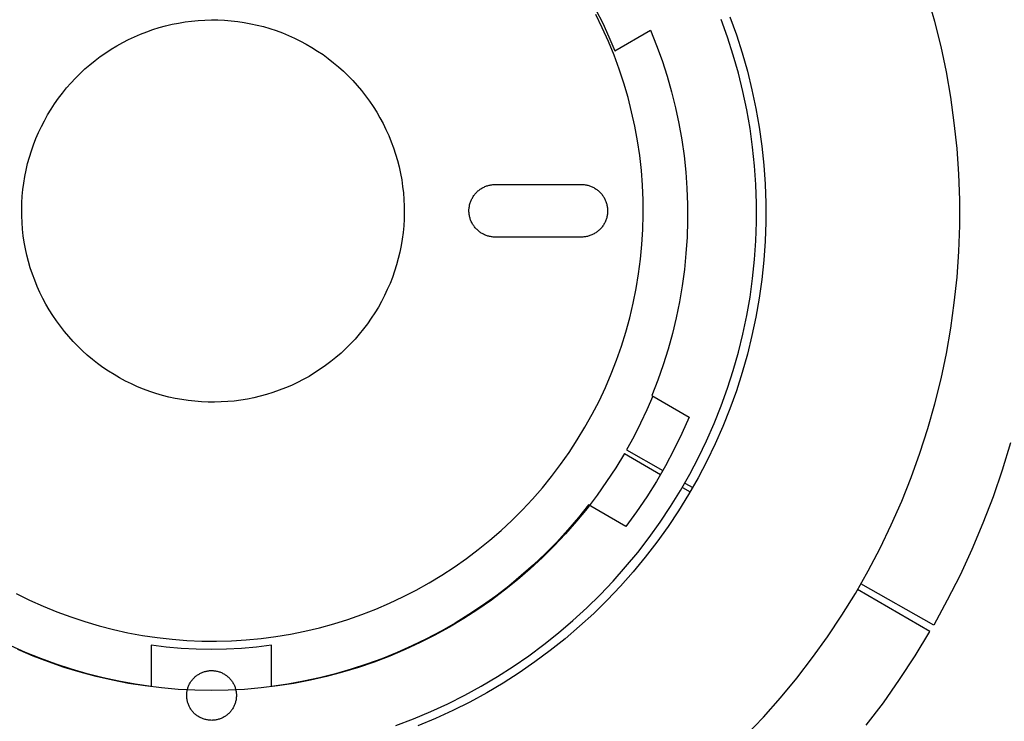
# Model space of a CAD drawing. Header units: millimetres. Extents: x 5973 to 8465, y 6091 to 7660.
# Tile 7 of 20: x 6534 to 6637, y 7240 to 7313. Entities that reach past the tile are written whole.
import ezdxf

# ---------------------------------------------------------------- set-up
doc = ezdxf.new("R2010")
doc.units = ezdxf.units.MM
doc.layers.add('Make2D$Visible$Curvas', color=7, linetype='Continuous')

msp = doc.modelspace()

# ---------------------------------------------------------------- linework, layer by layer
at = {"layer": 'Make2D$Visible$Curvas', "color": 7, "lineweight": -3, "true_color": 0xffffff}
for p, q in [((6629.4, 7313.04), (6628.66, 7315.64)), ((6593.94, 7314.28), (6594.66, 7312.87)), ((6607.72, 7311.42), (6607.05, 7313.27)), ((6607.96, 7313.55), (6608.64, 7311.67)), ((6594.66, 7312.87), (6595.32, 7311.44)), ((6630.04, 7310.43), (6629.4, 7313.04)), ((6595.32, 7311.44), (6595.94, 7309.99)), ((6595.94, 7309.99), (6599.67, 7312.14)), ((6599.67, 7312.14), (6600.3, 7310.56)), ((6608.32, 7309.54), (6607.72, 7311.42)), ((6608.64, 7311.67), (6609.25, 7309.77)), ((6600.3, 7310.56), (6600.88, 7308.96)), ((6630.6, 7307.79), (6630.04, 7310.43)), ((6608.85, 7307.65), (6608.32, 7309.54)), ((6609.25, 7309.77), (6609.79, 7307.85)), ((6600.88, 7308.96), (6601.4, 7307.33)), ((6601.4, 7307.33), (6601.87, 7305.69)), ((6609.33, 7305.74), (6608.85, 7307.65)), ((6609.79, 7307.85), (6610.27, 7305.91)), ((6631.06, 7305.13), (6630.6, 7307.79)), ((6601.87, 7305.69), (6602.28, 7304.04)), ((6609.73, 7303.81), (6609.33, 7305.74)), ((6610.27, 7305.91), (6610.68, 7303.96)), ((6631.43, 7302.46), (6631.06, 7305.13)), ((6602.28, 7304.04), (6602.63, 7302.37)), ((6610.68, 7303.96), (6611.03, 7302)), ((6610.07, 7301.87), (6609.73, 7303.81)), ((6602.63, 7302.37), (6602.93, 7300.69)), ((6610.34, 7299.92), (6610.07, 7301.87)), ((6611.03, 7302), (6611.3, 7300.02)), ((6631.71, 7299.78), (6631.43, 7302.46)), ((6602.93, 7300.69), (6603.17, 7299)), ((6610.54, 7297.97), (6610.34, 7299.92)), ((6611.3, 7300.02), (6611.51, 7298.03)), ((6603.17, 7299), (6603.35, 7297.31)), ((6631.9, 7297.09), (6631.71, 7299.78)), ((6610.68, 7296), (6610.54, 7297.97)), ((6611.51, 7298.03), (6611.64, 7296.04)), ((6603.35, 7297.31), (6603.47, 7295.61)), ((6631.99, 7294.4), (6631.9, 7297.09)), ((6610.75, 7294.03), (6610.68, 7296)), ((6611.64, 7296.04), (6611.71, 7294.05)), ((6603.47, 7295.61), (6603.53, 7293.9)), ((6603.53, 7293.9), (6603.54, 7292.2)), ((6610.75, 7292.07), (6610.75, 7294.03)), ((6611.71, 7294.05), (6611.71, 7292.05)), ((6631.99, 7291.7), (6631.99, 7294.4)), ((6603.54, 7292.2), (6603.48, 7290.49)), ((6610.68, 7290.1), (6610.75, 7292.07)), ((6611.71, 7292.05), (6611.64, 7290.06)), ((6631.9, 7289.01), (6631.99, 7291.7)), ((6603.48, 7290.49), (6603.37, 7288.79)), ((6610.54, 7288.14), (6610.68, 7290.1)), ((6611.64, 7290.06), (6611.51, 7288.07)), ((6603.37, 7288.79), (6603.2, 7287.1)), ((6631.71, 7286.32), (6631.9, 7289.01)), ((6610.34, 7286.18), (6610.54, 7288.14)), ((6611.51, 7288.07), (6611.3, 7286.08)), ((6603.2, 7287.1), (6602.98, 7285.41)), ((6602.98, 7285.41), (6602.69, 7283.73)), ((6610.07, 7284.23), (6610.34, 7286.18)), ((6611.3, 7286.08), (6611.03, 7284.11)), ((6631.43, 7283.64), (6631.71, 7286.32)), ((6602.69, 7283.73), (6602.35, 7282.06)), ((6609.73, 7282.29), (6610.07, 7284.23)), ((6611.03, 7284.11), (6610.68, 7282.14)), ((6631.06, 7280.97), (6631.43, 7283.64)), ((6602.35, 7282.06), (6601.95, 7280.4)), ((6609.33, 7280.36), (6609.73, 7282.29)), ((6610.68, 7282.14), (6610.27, 7280.19)), ((6601.95, 7280.4), (6601.49, 7278.76)), ((6608.85, 7278.45), (6609.33, 7280.36)), ((6630.6, 7278.31), (6631.06, 7280.97)), ((6610.27, 7280.19), (6609.79, 7278.25)), ((6601.49, 7278.76), (6600.98, 7277.13)), ((6608.32, 7276.56), (6608.85, 7278.45)), ((6609.79, 7278.25), (6609.25, 7276.33)), ((6630.04, 7275.67), (6630.6, 7278.31)), ((6600.98, 7277.13), (6600.41, 7275.52)), ((6607.72, 7274.69), (6608.32, 7276.56)), ((6609.25, 7276.33), (6608.64, 7274.43)), ((6600.41, 7275.52), (6599.79, 7273.93)), ((6629.4, 7273.06), (6630.04, 7275.67)), ((6607.05, 7272.83), (6607.72, 7274.69)), ((6608.64, 7274.43), (6607.96, 7272.55)), ((6599.91, 7273.87), (6599.29, 7272.43)), ((6599.79, 7273.93), (6603.71, 7271.67)), ((6628.66, 7270.46), (6629.4, 7273.06)), ((6599.29, 7272.43), (6598.62, 7271.02)), ((6606.32, 7271.01), (6607.05, 7272.83)), ((6607.96, 7272.55), (6607.22, 7270.7)), ((6598.62, 7271.02), (6597.91, 7269.62)), ((6603.71, 7271.67), (6602.94, 7269.94)), ((6605.53, 7269.2), (6606.32, 7271.01)), ((6607.22, 7270.7), (6606.42, 7268.87)), ((6627.84, 7267.9), (6628.66, 7270.46)), ((6597.91, 7269.62), (6597.15, 7268.25)), ((6602.94, 7269.94), (6602.11, 7268.24)), ((6604.67, 7267.43), (6605.53, 7269.2)), ((6637.32, 7268.96), (6636.45, 7266.13)), ((6597.15, 7268.25), (6600.94, 7266.08)), ((6602.11, 7268.24), (6601.22, 7266.57)), ((6606.42, 7268.87), (6605.56, 7267.07)), ((6626.93, 7265.36), (6627.84, 7267.9)), ((6596.93, 7267.86), (6596.02, 7266.37)), ((6596.93, 7267.86), (6600.7, 7265.65)), ((6603.76, 7265.69), (6604.67, 7267.43)), ((6605.56, 7267.07), (6604.63, 7265.31)), ((6596.02, 7266.37), (6595.07, 7264.92)), ((6601.22, 7266.57), (6600.27, 7264.93)), ((6636.45, 7266.13), (6635.48, 7263.33)), ((6595.07, 7264.92), (6594.07, 7263.5)), ((6600.27, 7264.93), (6599.27, 7263.33)), ((6602.79, 7263.98), (6603.76, 7265.69)), ((6604.63, 7265.31), (6603.64, 7263.57)), ((6625.93, 7262.86), (6626.93, 7265.36)), ((6601.75, 7262.3), (6602.79, 7263.98)), ((6602.99, 7264.32), (6603.8, 7263.85)), ((6603.25, 7264.77), (6604.07, 7264.3)), ((6594.07, 7263.5), (6593.02, 7262.12)), ((6599.27, 7263.33), (6598.21, 7261.76)), ((6603.64, 7263.57), (6602.59, 7261.87)), ((6624.84, 7260.39), (6625.93, 7262.86)), ((6635.48, 7263.33), (6634.42, 7260.56)), ((6593.02, 7262.12), (6591.92, 7260.77)), ((6593.18, 7262.48), (6592.12, 7261.15)), ((6597.09, 7260.22), (6593.18, 7262.48)), ((6598.21, 7261.76), (6597.09, 7260.22)), ((6600.66, 7260.66), (6601.75, 7262.3)), ((6602.59, 7261.87), (6601.49, 7260.21)), ((6591.92, 7260.77), (6590.77, 7259.46)), ((6592.12, 7261.15), (6591.01, 7259.86)), ((6591.01, 7259.86), (6589.85, 7258.6)), ((6599.52, 7259.06), (6600.66, 7260.66)), ((6601.49, 7260.21), (6600.33, 7258.59)), ((6623.67, 7257.96), (6624.84, 7260.39)), ((6634.42, 7260.56), (6633.27, 7257.83)), ((6590.77, 7259.46), (6589.58, 7258.2)), ((6598.32, 7257.5), (6599.52, 7259.06)), ((6589.58, 7258.2), (6588.35, 7256.97)), ((6589.85, 7258.6), (6588.66, 7257.38)), ((6600.33, 7258.59), (6599.11, 7257.01)), ((6622.42, 7255.57), (6623.67, 7257.96)), ((6633.27, 7257.83), (6632.03, 7255.14)), ((6588.35, 7256.97), (6587.08, 7255.79)), ((6588.66, 7257.38), (6587.42, 7256.21)), ((6597.06, 7255.99), (6598.32, 7257.5)), ((6599.11, 7257.01), (6597.84, 7255.47)), ((6587.08, 7255.79), (6585.76, 7254.65)), ((6587.42, 7256.21), (6586.15, 7255.08)), ((6595.76, 7254.51), (6597.06, 7255.99)), ((6621.08, 7253.23), (6622.42, 7255.57)), ((6585.76, 7254.65), (6584.41, 7253.56)), ((6586.15, 7255.08), (6584.84, 7253.99)), ((6594.4, 7253.09), (6595.76, 7254.51)), ((6597.84, 7255.47), (6596.52, 7253.98)), ((6632.03, 7255.14), (6630.69, 7252.5)), ((6584.41, 7253.56), (6583.02, 7252.52)), ((6584.84, 7253.99), (6583.49, 7252.95)), ((6596.52, 7253.98), (6595.14, 7252.53)), ((6628.87, 7249.22), (6621.32, 7253.62)), ((6629.27, 7249.9), (6621.67, 7254.24)), ((6583.02, 7252.52), (6581.59, 7251.53)), ((6583.49, 7252.95), (6582.1, 7251.96)), ((6593, 7251.71), (6594.4, 7253.09)), ((6595.14, 7252.53), (6593.72, 7251.13)), ((6619.67, 7250.94), (6621.08, 7253.23)), ((6630.69, 7252.5), (6629.27, 7249.9)), ((6581.59, 7251.53), (6580.13, 7250.59)), ((6582.1, 7251.96), (6580.68, 7251.01)), ((6591.55, 7250.38), (6593, 7251.71)), ((6580.13, 7250.59), (6578.64, 7249.7)), ((6580.68, 7251.01), (6579.23, 7250.11)), ((6593.72, 7251.13), (6592.25, 7249.78)), ((6618.18, 7248.69), (6619.67, 7250.94)), ((6578.64, 7249.7), (6577.12, 7248.86)), ((6579.23, 7250.11), (6577.76, 7249.26)), ((6590.05, 7249.1), (6591.55, 7250.38)), ((6592.25, 7249.78), (6590.73, 7248.48)), ((6576.25, 7248.47), (6574.71, 7247.72)), ((6577.12, 7248.86), (6575.57, 7248.07)), ((6577.76, 7249.26), (6576.25, 7248.47)), ((6588.51, 7247.87), (6590.05, 7249.1)), ((6590.73, 7248.48), (6589.17, 7247.24)), ((6616.61, 7246.5), (6618.18, 7248.69)), ((6627.33, 7246.69), (6628.87, 7249.22)), ((6534.32, 7247.04), (6532.77, 7247.73)), ((6535.09, 7246.67), (6533.49, 7247.34)), ((6549.01, 7247.61), (6547.45, 7247.8)), ((6547.45, 7247.8), (6547.45, 7243.49)), ((6550.59, 7247.47), (6549.01, 7247.61)), ((6552.16, 7247.39), (6550.59, 7247.47)), ((6553.74, 7247.36), (6552.16, 7247.39)), ((6555.32, 7247.39), (6553.74, 7247.36)), ((6556.89, 7247.47), (6555.32, 7247.39)), ((6558.46, 7247.61), (6556.89, 7247.47)), ((6560.03, 7247.8), (6558.46, 7247.61)), ((6560.03, 7243.49), (6560.03, 7247.8)), ((6573.99, 7247.34), (6572.39, 7246.66)), ((6574.71, 7247.72), (6573.16, 7247.03)), ((6575.57, 7248.07), (6573.99, 7247.34)), ((6586.93, 7246.7), (6588.51, 7247.87)), ((6535.9, 7246.4), (6534.32, 7247.04)), ((6536.71, 7246.05), (6535.09, 7246.67)), ((6537.51, 7245.81), (6535.9, 7246.4)), ((6571.57, 7246.39), (6569.97, 7245.81)), ((6572.39, 7246.66), (6570.77, 7246.04)), ((6573.16, 7247.03), (6571.57, 7246.39)), ((6585.31, 7245.58), (6586.93, 7246.7)), ((6589.17, 7247.24), (6587.57, 7246.05)), ((6614.96, 7244.36), (6616.61, 7246.5)), ((6625.71, 7244.21), (6627.33, 7246.69)), ((6538.35, 7245.48), (6536.71, 7246.05)), ((6539.13, 7245.29), (6537.51, 7245.81)), ((6540.02, 7244.98), (6538.35, 7245.48)), ((6540.76, 7244.81), (6539.13, 7245.29)), ((6568.35, 7245.28), (6566.71, 7244.81)), ((6569.13, 7245.48), (6567.46, 7244.97)), ((6569.97, 7245.81), (6568.35, 7245.28)), ((6570.77, 7246.04), (6569.13, 7245.48)), ((6583.66, 7244.52), (6585.31, 7245.58)), ((6587.57, 7246.05), (6585.93, 7244.92)), ((6541.69, 7244.53), (6540.02, 7244.98)), ((6542.42, 7244.4), (6540.76, 7244.81)), ((6543.39, 7244.14), (6541.69, 7244.53)), ((6544.08, 7244.04), (6542.42, 7244.4)), ((6551.72, 7244.15), (6551.77, 7244.22)), ((6551.77, 7244.22), (6551.83, 7244.29)), ((6551.83, 7244.29), (6551.89, 7244.35)), ((6551.89, 7244.35), (6551.96, 7244.41)), ((6551.96, 7244.41), (6552.02, 7244.48)), ((6552.02, 7244.48), (6552.09, 7244.53)), ((6552.09, 7244.53), (6552.16, 7244.59)), ((6552.16, 7244.59), (6552.23, 7244.65)), ((6552.23, 7244.65), (6552.3, 7244.7)), ((6552.3, 7244.7), (6552.38, 7244.75)), ((6552.38, 7244.75), (6552.46, 7244.79)), ((6552.46, 7244.79), (6552.53, 7244.84)), ((6552.53, 7244.84), (6552.61, 7244.88)), ((6552.61, 7244.88), (6552.7, 7244.92)), ((6552.7, 7244.92), (6552.78, 7244.95)), ((6552.78, 7244.95), (6552.86, 7244.98)), ((6552.86, 7244.98), (6552.95, 7245.01)), ((6552.95, 7245.01), (6553.03, 7245.04)), ((6553.03, 7245.04), (6553.12, 7245.06)), ((6553.12, 7245.06), (6553.21, 7245.08)), ((6553.21, 7245.08), (6553.29, 7245.1)), ((6553.29, 7245.1), (6553.38, 7245.12)), ((6553.38, 7245.12), (6553.47, 7245.13)), ((6553.47, 7245.13), (6553.56, 7245.14)), ((6553.56, 7245.14), (6553.65, 7245.14)), ((6553.65, 7245.14), (6553.74, 7245.14)), ((6553.74, 7245.14), (6553.83, 7245.14)), ((6553.83, 7245.14), (6553.92, 7245.14)), ((6553.92, 7245.14), (6554.01, 7245.13)), ((6554.01, 7245.13), (6554.1, 7245.12)), ((6554.1, 7245.12), (6554.19, 7245.11)), ((6554.19, 7245.11), (6554.28, 7245.09)), ((6554.28, 7245.09), (6554.36, 7245.07)), ((6554.36, 7245.07), (6554.45, 7245.05)), ((6554.45, 7245.05), (6554.54, 7245.03)), ((6554.54, 7245.03), (6554.62, 7245)), ((6554.62, 7245), (6554.71, 7244.97)), ((6554.71, 7244.97), (6554.79, 7244.93)), ((6554.79, 7244.93), (6554.87, 7244.9)), ((6554.87, 7244.9), (6554.95, 7244.86)), ((6554.95, 7244.86), (6555.03, 7244.81)), ((6555.03, 7244.81), (6555.11, 7244.77)), ((6555.11, 7244.77), (6555.18, 7244.72)), ((6555.18, 7244.72), (6555.26, 7244.67)), ((6555.26, 7244.67), (6555.33, 7244.62)), ((6555.33, 7244.62), (6555.4, 7244.56)), ((6555.4, 7244.56), (6555.47, 7244.51)), ((6555.47, 7244.51), (6555.54, 7244.45)), ((6555.54, 7244.45), (6555.6, 7244.38)), ((6555.6, 7244.38), (6555.66, 7244.32)), ((6555.66, 7244.32), (6555.72, 7244.25)), ((6555.72, 7244.25), (6555.78, 7244.18)), ((6565.06, 7244.4), (6563.39, 7244.04)), ((6565.78, 7244.53), (6564.09, 7244.14)), ((6566.71, 7244.81), (6565.06, 7244.4)), ((6567.46, 7244.97), (6565.78, 7244.53)), ((6581.96, 7243.51), (6583.66, 7244.52)), ((6585.93, 7244.92), (6584.25, 7243.84)), ((6613.25, 7242.29), (6614.96, 7244.36)), ((6545.09, 7243.81), (6543.39, 7244.14)), ((6545.76, 7243.74), (6544.08, 7244.04)), ((6546.81, 7243.54), (6545.09, 7243.81)), ((6547.45, 7243.49), (6545.76, 7243.74)), ((6548.54, 7243.33), (6546.81, 7243.54)), ((6550.27, 7243.18), (6548.54, 7243.33)), ((6551.22, 7243.1), (6551.24, 7243.19)), ((6551.24, 7243.19), (6551.27, 7243.28)), ((6551.27, 7243.28), (6551.29, 7243.36)), ((6551.29, 7243.36), (6551.32, 7243.45)), ((6551.32, 7243.45), (6551.36, 7243.53)), ((6551.36, 7243.53), (6551.39, 7243.61)), ((6551.39, 7243.61), (6551.43, 7243.69)), ((6551.43, 7243.69), (6551.47, 7243.77)), ((6551.47, 7243.77), (6551.51, 7243.85)), ((6551.51, 7243.85), (6551.56, 7243.93)), ((6551.56, 7243.93), (6551.61, 7244)), ((6551.61, 7244), (6551.66, 7244.08)), ((6551.66, 7244.08), (6551.72, 7244.15)), ((6555.78, 7244.18), (6555.84, 7244.11)), ((6555.84, 7244.11), (6555.89, 7244.04)), ((6555.89, 7244.04), (6555.94, 7243.97)), ((6555.94, 7243.97), (6555.99, 7243.89)), ((6555.99, 7243.89), (6556.03, 7243.81)), ((6556.03, 7243.81), (6556.08, 7243.73)), ((6556.08, 7243.73), (6556.11, 7243.65)), ((6556.11, 7243.65), (6556.15, 7243.57)), ((6556.15, 7243.57), (6556.19, 7243.49)), ((6556.19, 7243.49), (6556.22, 7243.4)), ((6556.22, 7243.4), (6556.24, 7243.32)), ((6556.24, 7243.32), (6556.27, 7243.23)), ((6556.27, 7243.23), (6556.29, 7243.15)), ((6558.94, 7243.33), (6557.21, 7243.18)), ((6560.67, 7243.54), (6558.94, 7243.33)), ((6561.72, 7243.74), (6560.03, 7243.49)), ((6562.38, 7243.81), (6560.67, 7243.54)), ((6563.39, 7244.04), (6561.72, 7243.74)), ((6564.09, 7244.14), (6562.38, 7243.81)), ((6580.24, 7242.57), (6581.96, 7243.51)), ((6584.25, 7243.84), (6582.53, 7242.82)), ((6624.01, 7241.79), (6625.71, 7244.21)), ((6552, 7243.09), (6550.27, 7243.18)), ((6551.16, 7242.66), (6551.17, 7242.75)), ((6551.16, 7242.57), (6551.16, 7242.66)), ((6551.16, 7242.48), (6551.16, 7242.57)), ((6551.17, 7242.39), (6551.16, 7242.48)), ((6551.17, 7242.75), (6551.18, 7242.84)), ((6551.17, 7242.3), (6551.17, 7242.39)), ((6551.18, 7242.21), (6551.17, 7242.3)), ((6551.18, 7242.84), (6551.19, 7242.92)), ((6551.2, 7242.12), (6551.18, 7242.21)), ((6551.19, 7242.92), (6551.21, 7243.01)), ((6551.21, 7243.01), (6551.22, 7243.1)), ((6553.74, 7243.06), (6552, 7243.09)), ((6555.48, 7243.09), (6553.74, 7243.06)), ((6557.21, 7243.18), (6555.48, 7243.09)), ((6556.29, 7243.15), (6556.31, 7243.06)), ((6556.31, 7243.06), (6556.33, 7242.97)), ((6556.33, 7242.16), (6556.32, 7242.08)), ((6556.33, 7242.97), (6556.34, 7242.88)), ((6556.35, 7242.25), (6556.33, 7242.16)), ((6556.34, 7242.88), (6556.35, 7242.79)), ((6556.35, 7242.79), (6556.36, 7242.7)), ((6556.36, 7242.43), (6556.35, 7242.34)), ((6556.35, 7242.34), (6556.35, 7242.25)), ((6556.36, 7242.7), (6556.36, 7242.61)), ((6556.36, 7242.61), (6556.36, 7242.52)), ((6556.36, 7242.52), (6556.36, 7242.43)), ((6578.48, 7241.68), (6580.24, 7242.57)), ((6582.53, 7242.82), (6580.78, 7241.86)), ((6611.46, 7240.27), (6613.25, 7242.29)), ((6551.21, 7242.03), (6551.2, 7242.12)), ((6551.23, 7241.94), (6551.21, 7242.03)), ((6551.26, 7241.86), (6551.23, 7241.94)), ((6551.28, 7241.77), (6551.26, 7241.86)), ((6551.31, 7241.69), (6551.28, 7241.77)), ((6551.34, 7241.6), (6551.31, 7241.69)), ((6551.37, 7241.52), (6551.34, 7241.6)), ((6551.41, 7241.44), (6551.37, 7241.52)), ((6551.45, 7241.36), (6551.41, 7241.44)), ((6551.49, 7241.28), (6551.45, 7241.36)), ((6551.54, 7241.2), (6551.49, 7241.28)), ((6551.59, 7241.12), (6551.54, 7241.2)), ((6551.64, 7241.05), (6551.59, 7241.12)), ((6555.96, 7241.16), (6555.91, 7241.09)), ((6556.01, 7241.24), (6555.96, 7241.16)), ((6556.05, 7241.32), (6556.01, 7241.24)), ((6556.1, 7241.4), (6556.05, 7241.32)), ((6556.13, 7241.48), (6556.1, 7241.4)), ((6556.17, 7241.56), (6556.13, 7241.48)), ((6556.2, 7241.64), (6556.17, 7241.56)), ((6556.23, 7241.73), (6556.2, 7241.64)), ((6556.26, 7241.81), (6556.23, 7241.73)), ((6556.28, 7241.9), (6556.26, 7241.81)), ((6556.3, 7241.99), (6556.28, 7241.9)), ((6556.32, 7242.08), (6556.3, 7241.99)), ((6576.69, 7240.86), (6578.48, 7241.68)), ((6580.78, 7241.86), (6579, 7240.97)), ((6622.22, 7239.42), (6624.01, 7241.79)), ((6551.69, 7240.98), (6551.64, 7241.05)), ((6551.74, 7240.91), (6551.69, 7240.98)), ((6551.8, 7240.84), (6551.74, 7240.91)), ((6551.86, 7240.77), (6551.8, 7240.84)), ((6551.92, 7240.71), (6551.86, 7240.77)), ((6551.99, 7240.64), (6551.92, 7240.71)), ((6552.06, 7240.58), (6551.99, 7240.64)), ((6552.12, 7240.53), (6552.06, 7240.58)), ((6552.19, 7240.47), (6552.12, 7240.53)), ((6552.27, 7240.42), (6552.19, 7240.47)), ((6552.34, 7240.37), (6552.27, 7240.42)), ((6552.42, 7240.32), (6552.34, 7240.37)), ((6552.5, 7240.27), (6552.42, 7240.32)), ((6552.57, 7240.23), (6552.5, 7240.27)), ((6552.65, 7240.19), (6552.57, 7240.23)), ((6552.74, 7240.16), (6552.65, 7240.19)), ((6552.82, 7240.12), (6552.74, 7240.16)), ((6552.9, 7240.09), (6552.82, 7240.12)), ((6552.99, 7240.06), (6552.9, 7240.09)), ((6554.66, 7240.11), (6554.58, 7240.08)), ((6554.75, 7240.14), (6554.66, 7240.11)), ((6554.83, 7240.17), (6554.75, 7240.14)), ((6554.91, 7240.21), (6554.83, 7240.17)), ((6554.99, 7240.25), (6554.91, 7240.21)), ((6555.07, 7240.3), (6554.99, 7240.25)), ((6555.15, 7240.34), (6555.07, 7240.3)), ((6555.22, 7240.39), (6555.15, 7240.34)), ((6555.29, 7240.44), (6555.22, 7240.39)), ((6555.37, 7240.5), (6555.29, 7240.44)), ((6555.44, 7240.55), (6555.37, 7240.5)), ((6555.5, 7240.61), (6555.44, 7240.55)), ((6555.57, 7240.67), (6555.5, 7240.61)), ((6555.63, 7240.74), (6555.57, 7240.67)), ((6555.69, 7240.8), (6555.63, 7240.74)), ((6555.75, 7240.87), (6555.69, 7240.8)), ((6555.81, 7240.94), (6555.75, 7240.87)), ((6555.86, 7241.01), (6555.81, 7240.94)), ((6555.91, 7241.09), (6555.86, 7241.01)), ((6573.04, 7239.4), (6574.88, 7240.1)), ((6574.88, 7240.1), (6576.69, 7240.86)), ((6577.18, 7240.13), (6575.34, 7239.36)), ((6579, 7240.97), (6577.18, 7240.13)), ((6609.6, 7238.31), (6611.46, 7240.27)), ((6553.08, 7240.04), (6552.99, 7240.06)), ((6553.16, 7240.02), (6553.08, 7240.04)), ((6553.25, 7240), (6553.16, 7240.02)), ((6553.34, 7239.98), (6553.25, 7240)), ((6553.43, 7239.97), (6553.34, 7239.98)), ((6553.52, 7239.96), (6553.43, 7239.97)), ((6553.61, 7239.95), (6553.52, 7239.96)), ((6553.7, 7239.95), (6553.61, 7239.95)), ((6553.78, 7239.94), (6553.7, 7239.95)), ((6553.87, 7239.95), (6553.78, 7239.94)), ((6553.96, 7239.95), (6553.87, 7239.95)), ((6554.05, 7239.96), (6553.96, 7239.95)), ((6554.14, 7239.97), (6554.05, 7239.96)), ((6554.23, 7239.99), (6554.14, 7239.97)), ((6554.32, 7240.01), (6554.23, 7239.99)), ((6554.41, 7240.03), (6554.32, 7240.01)), ((6554.49, 7240.05), (6554.41, 7240.03)), ((6554.58, 7240.08), (6554.49, 7240.05))]:
    msp.add_line(p, q, dxfattribs=at)
at = {"layer": 'Make2D$Visible$Curvas', "color": 7, "lineweight": -3, "true_color": 0xf4f4f4}
for p, q in [((6552.36, 7313.17), (6553.05, 7313.21)), ((6553.05, 7313.21), (6553.74, 7313.23)), ((6553.74, 7313.23), (6554.43, 7313.22)), ((6554.43, 7313.22), (6555.12, 7313.19)), ((6594.62, 7312.39), (6593.94, 7313.79)), ((6546.98, 7311.99), (6547.63, 7312.22)), ((6547.63, 7312.22), (6548.29, 7312.42)), ((6548.29, 7312.42), (6548.96, 7312.61)), ((6548.96, 7312.61), (6549.63, 7312.77)), ((6549.63, 7312.77), (6550.31, 7312.9)), ((6550.31, 7312.9), (6550.99, 7313.01)), ((6550.99, 7313.01), (6551.67, 7313.1)), ((6551.67, 7313.1), (6552.36, 7313.17)), ((6555.12, 7313.19), (6555.81, 7313.14)), ((6555.81, 7313.14), (6556.5, 7313.06)), ((6556.5, 7313.06), (6557.18, 7312.96)), ((6557.18, 7312.96), (6557.86, 7312.83)), ((6557.86, 7312.83), (6558.53, 7312.69)), ((6558.53, 7312.69), (6559.2, 7312.52)), ((6559.2, 7312.52), (6559.86, 7312.32)), ((6559.86, 7312.32), (6560.52, 7312.1)), ((6595.26, 7310.98), (6594.62, 7312.39)), ((6544.47, 7310.86), (6545.08, 7311.17)), ((6545.08, 7311.17), (6545.7, 7311.47)), ((6545.7, 7311.47), (6546.34, 7311.74)), ((6546.34, 7311.74), (6546.98, 7311.99)), ((6560.52, 7312.1), (6561.17, 7311.86)), ((6561.17, 7311.86), (6561.8, 7311.6)), ((6561.8, 7311.6), (6562.43, 7311.32)), ((6562.43, 7311.32), (6563.05, 7311.01)), ((6542.69, 7309.79), (6543.27, 7310.17)), ((6543.27, 7310.17), (6543.86, 7310.52)), ((6543.86, 7310.52), (6544.47, 7310.86)), ((6563.05, 7311.01), (6563.66, 7310.69)), ((6563.66, 7310.69), (6564.26, 7310.34)), ((6564.26, 7310.34), (6564.84, 7309.97)), ((6595.85, 7309.54), (6595.26, 7310.98)), ((6541.58, 7308.97), (6542.13, 7309.39)), ((6542.13, 7309.39), (6542.69, 7309.79)), ((6564.84, 7309.97), (6565.42, 7309.59)), ((6565.42, 7309.59), (6565.97, 7309.18)), ((6565.97, 7309.18), (6566.52, 7308.75)), ((6596.39, 7308.08), (6595.85, 7309.54)), ((6540.02, 7307.62), (6540.52, 7308.09)), ((6540.52, 7308.09), (6541.04, 7308.54)), ((6541.04, 7308.54), (6541.58, 7308.97)), ((6566.52, 7308.75), (6567.04, 7308.31)), ((6567.04, 7308.31), (6567.56, 7307.85)), ((6596.87, 7306.61), (6596.39, 7308.08)), ((6539.06, 7306.62), (6539.53, 7307.13)), ((6539.53, 7307.13), (6540.02, 7307.62)), ((6567.56, 7307.85), (6568.05, 7307.37)), ((6568.05, 7307.37), (6568.53, 7306.87)), ((6538.17, 7305.57), (6538.6, 7306.1)), ((6538.6, 7306.1), (6539.06, 7306.62)), ((6568.53, 7306.87), (6569, 7306.36)), ((6569, 7306.36), (6569.44, 7305.83)), ((6597.31, 7305.11), (6596.87, 7306.61)), ((6537.35, 7304.45), (6537.75, 7305.02)), ((6537.75, 7305.02), (6538.17, 7305.57)), ((6569.44, 7305.83), (6569.87, 7305.28)), ((6569.87, 7305.28), (6570.27, 7304.73)), ((6597.69, 7303.61), (6597.31, 7305.11)), ((6536.98, 7303.87), (6537.35, 7304.45)), ((6570.27, 7304.73), (6570.66, 7304.16)), ((6570.66, 7304.16), (6571.03, 7303.57)), ((6536.28, 7302.68), (6536.62, 7303.28)), ((6536.62, 7303.28), (6536.98, 7303.87)), ((6571.03, 7303.57), (6571.37, 7302.97)), ((6571.37, 7302.97), (6571.7, 7302.37)), ((6598.03, 7302.09), (6597.69, 7303.61)), ((6535.67, 7301.44), (6535.97, 7302.07)), ((6535.97, 7302.07), (6536.28, 7302.68)), ((6571.7, 7302.37), (6572, 7301.75)), ((6598.31, 7300.56), (6598.03, 7302.09)), ((6535.4, 7300.81), (6535.67, 7301.44)), ((6572, 7301.75), (6572.29, 7301.12)), ((6572.29, 7301.12), (6572.55, 7300.48)), ((6534.92, 7299.51), (6535.15, 7300.16)), ((6535.15, 7300.16), (6535.4, 7300.81)), ((6572.55, 7300.48), (6572.79, 7299.83)), ((6572.79, 7299.83), (6573, 7299.17)), ((6598.53, 7299.03), (6598.31, 7300.56)), ((6534.53, 7298.19), (6534.72, 7298.85)), ((6534.72, 7298.85), (6534.92, 7299.51)), ((6573, 7299.17), (6573.2, 7298.51)), ((6598.71, 7297.48), (6598.53, 7299.03)), ((6534.37, 7297.52), (6534.53, 7298.19)), ((6573.2, 7298.51), (6573.37, 7297.84)), ((6573.37, 7297.84), (6573.52, 7297.17)), ((6534.12, 7296.16), (6534.24, 7296.84)), ((6534.24, 7296.84), (6534.37, 7297.52)), ((6573.52, 7297.17), (6573.64, 7296.49)), ((6598.83, 7295.93), (6598.71, 7297.48)), ((6534.03, 7295.47), (6534.12, 7296.16)), ((6573.64, 7296.49), (6573.74, 7295.81)), ((6573.74, 7295.81), (6573.82, 7295.12)), ((6582.09, 7295.65), (6582.17, 7295.7)), ((6582.17, 7295.7), (6582.26, 7295.74)), ((6582.26, 7295.74), (6582.35, 7295.78)), ((6582.35, 7295.78), (6582.43, 7295.82)), ((6582.43, 7295.82), (6582.52, 7295.85)), ((6582.52, 7295.85), (6582.61, 7295.88)), ((6582.61, 7295.88), (6582.7, 7295.91)), ((6582.7, 7295.91), (6582.8, 7295.93)), ((6582.8, 7295.93), (6582.89, 7295.95)), ((6582.89, 7295.95), (6582.98, 7295.97)), ((6582.98, 7295.97), (6583.08, 7295.98)), ((6583.08, 7295.98), (6583.17, 7295.99)), ((6583.17, 7295.99), (6583.26, 7296)), ((6583.26, 7296), (6583.36, 7296)), ((6583.36, 7296), (6583.45, 7296)), ((6583.45, 7296), (6592.45, 7296)), ((6592.45, 7296), (6592.54, 7296)), ((6592.54, 7296), (6592.64, 7295.99)), ((6592.64, 7295.99), (6592.73, 7295.99)), ((6592.73, 7295.99), (6592.83, 7295.97)), ((6592.83, 7295.97), (6592.92, 7295.96)), ((6592.92, 7295.96), (6593.01, 7295.94)), ((6593.01, 7295.94), (6593.11, 7295.92)), ((6593.11, 7295.92), (6593.2, 7295.89)), ((6593.2, 7295.89), (6593.29, 7295.86)), ((6593.29, 7295.86), (6593.38, 7295.83)), ((6593.38, 7295.83), (6593.47, 7295.8)), ((6593.47, 7295.8), (6593.55, 7295.76)), ((6593.55, 7295.76), (6593.64, 7295.72)), ((6593.64, 7295.72), (6593.72, 7295.68)), ((6598.89, 7294.38), (6598.83, 7295.93)), ((6533.93, 7294.1), (6533.97, 7294.79)), ((6533.97, 7294.79), (6534.03, 7295.47)), ((6573.82, 7295.12), (6573.87, 7294.43)), ((6581.03, 7294.59), (6581.08, 7294.68)), ((6581.08, 7294.68), (6581.13, 7294.76)), ((6581.13, 7294.76), (6581.18, 7294.84)), ((6581.18, 7294.84), (6581.24, 7294.91)), ((6581.24, 7294.91), (6581.3, 7294.99)), ((6581.3, 7294.99), (6581.36, 7295.06)), ((6581.36, 7295.06), (6581.42, 7295.13)), ((6581.42, 7295.13), (6581.49, 7295.2)), ((6581.49, 7295.2), (6581.55, 7295.26)), ((6581.55, 7295.26), (6581.62, 7295.33)), ((6581.62, 7295.33), (6581.7, 7295.39)), ((6581.7, 7295.39), (6581.77, 7295.45)), ((6581.77, 7295.45), (6581.85, 7295.5)), ((6581.85, 7295.5), (6581.93, 7295.56)), ((6581.93, 7295.56), (6582.01, 7295.61)), ((6582.01, 7295.61), (6582.09, 7295.65)), ((6593.72, 7295.68), (6593.81, 7295.63)), ((6593.81, 7295.63), (6593.89, 7295.58)), ((6593.89, 7295.58), (6593.97, 7295.53)), ((6593.97, 7295.53), (6594.05, 7295.47)), ((6594.05, 7295.47), (6594.12, 7295.42)), ((6594.12, 7295.42), (6594.19, 7295.36)), ((6594.19, 7295.36), (6594.27, 7295.3)), ((6594.27, 7295.3), (6594.34, 7295.23)), ((6594.34, 7295.23), (6594.4, 7295.16)), ((6594.4, 7295.16), (6594.47, 7295.09)), ((6594.47, 7295.09), (6594.53, 7295.02)), ((6594.53, 7295.02), (6594.59, 7294.95)), ((6594.59, 7294.95), (6594.65, 7294.87)), ((6594.65, 7294.87), (6594.7, 7294.8)), ((6594.7, 7294.8), (6594.75, 7294.72)), ((6594.75, 7294.72), (6594.8, 7294.63)), ((6533.91, 7293.41), (6533.93, 7294.1)), ((6573.87, 7294.43), (6573.9, 7293.74)), ((6573.9, 7293.74), (6573.91, 7293.05)), ((6580.7, 7293.61), (6580.72, 7293.7)), ((6580.72, 7293.7), (6580.73, 7293.8)), ((6580.73, 7293.8), (6580.75, 7293.89)), ((6580.75, 7293.89), (6580.78, 7293.98)), ((6580.78, 7293.98), (6580.8, 7294.07)), ((6580.8, 7294.07), (6580.83, 7294.16)), ((6580.83, 7294.16), (6580.87, 7294.25)), ((6580.87, 7294.25), (6580.9, 7294.34)), ((6580.9, 7294.34), (6580.94, 7294.43)), ((6580.94, 7294.43), (6580.98, 7294.51)), ((6580.98, 7294.51), (6581.03, 7294.59)), ((6594.8, 7294.63), (6594.85, 7294.55)), ((6594.85, 7294.55), (6594.89, 7294.47)), ((6594.89, 7294.47), (6594.93, 7294.38)), ((6594.93, 7294.38), (6594.97, 7294.29)), ((6594.97, 7294.29), (6595, 7294.21)), ((6595, 7294.21), (6595.04, 7294.12)), ((6595.04, 7294.12), (6595.06, 7294.03)), ((6595.06, 7294.03), (6595.09, 7293.93)), ((6595.09, 7293.93), (6595.11, 7293.84)), ((6595.11, 7293.84), (6595.13, 7293.75)), ((6595.13, 7293.75), (6595.14, 7293.65)), ((6595.14, 7293.65), (6595.16, 7293.56)), ((6598.91, 7292.83), (6598.89, 7294.38)), ((6533.91, 7292.72), (6533.91, 7293.41)), ((6533.94, 7292.03), (6533.91, 7292.72)), ((6573.91, 7293.05), (6573.89, 7292.36)), ((6580.68, 7293.42), (6580.69, 7293.51)), ((6580.68, 7293.32), (6580.68, 7293.42)), ((6580.68, 7293.23), (6580.68, 7293.32)), ((6580.68, 7293.14), (6580.68, 7293.23)), ((6580.69, 7293.04), (6580.68, 7293.14)), ((6580.69, 7293.51), (6580.7, 7293.61)), ((6580.7, 7292.95), (6580.69, 7293.04)), ((6580.71, 7292.85), (6580.7, 7292.95)), ((6580.72, 7292.76), (6580.71, 7292.85)), ((6580.74, 7292.66), (6580.72, 7292.76)), ((6580.77, 7292.57), (6580.74, 7292.66)), ((6595.1, 7292.62), (6595.08, 7292.53)), ((6595.12, 7292.71), (6595.1, 7292.62)), ((6595.14, 7292.8), (6595.12, 7292.71)), ((6595.15, 7292.9), (6595.14, 7292.8)), ((6595.16, 7292.99), (6595.15, 7292.9)), ((6595.16, 7293.56), (6595.17, 7293.47)), ((6595.17, 7293.09), (6595.16, 7292.99)), ((6595.17, 7293.47), (6595.17, 7293.37)), ((6595.17, 7293.37), (6595.17, 7293.28)), ((6595.17, 7293.28), (6595.17, 7293.18)), ((6595.17, 7293.18), (6595.17, 7293.09)), ((6598.87, 7291.28), (6598.91, 7292.83)), ((6534, 7291.34), (6533.94, 7292.03)), ((6573.85, 7291.67), (6573.78, 7290.98)), ((6573.89, 7292.36), (6573.85, 7291.67)), ((6580.79, 7292.48), (6580.77, 7292.57)), ((6580.82, 7292.39), (6580.79, 7292.48)), ((6580.85, 7292.3), (6580.82, 7292.39)), ((6580.88, 7292.21), (6580.85, 7292.3)), ((6580.92, 7292.13), (6580.88, 7292.21)), ((6580.96, 7292.04), (6580.92, 7292.13)), ((6581.01, 7291.95), (6580.96, 7292.04)), ((6581.05, 7291.87), (6581.01, 7291.95)), ((6581.1, 7291.79), (6581.05, 7291.87)), ((6581.15, 7291.71), (6581.1, 7291.79)), ((6581.21, 7291.63), (6581.15, 7291.71)), ((6581.26, 7291.56), (6581.21, 7291.63)), ((6594.62, 7291.59), (6594.56, 7291.52)), ((6594.67, 7291.67), (6594.62, 7291.59)), ((6594.73, 7291.75), (6594.67, 7291.67)), ((6594.78, 7291.83), (6594.73, 7291.75)), ((6594.83, 7291.91), (6594.78, 7291.83)), ((6594.87, 7292), (6594.83, 7291.91)), ((6594.91, 7292.08), (6594.87, 7292)), ((6594.95, 7292.17), (6594.91, 7292.08)), ((6594.99, 7292.26), (6594.95, 7292.17)), ((6595.02, 7292.34), (6594.99, 7292.26)), ((6595.05, 7292.43), (6595.02, 7292.34)), ((6595.08, 7292.53), (6595.05, 7292.43)), ((6534.07, 7290.65), (6534, 7291.34)), ((6534.18, 7289.97), (6534.07, 7290.65)), ((6573.78, 7290.98), (6573.69, 7290.3)), ((6581.32, 7291.48), (6581.26, 7291.56)), ((6581.39, 7291.41), (6581.32, 7291.48)), ((6581.45, 7291.34), (6581.39, 7291.41)), ((6581.52, 7291.28), (6581.45, 7291.34)), ((6581.59, 7291.21), (6581.52, 7291.28)), ((6581.66, 7291.15), (6581.59, 7291.21)), ((6581.73, 7291.09), (6581.66, 7291.15)), ((6581.81, 7291.03), (6581.73, 7291.09)), ((6581.89, 7290.98), (6581.81, 7291.03)), ((6581.97, 7290.92), (6581.89, 7290.98)), ((6582.05, 7290.88), (6581.97, 7290.92)), ((6582.13, 7290.83), (6582.05, 7290.88)), ((6582.21, 7290.79), (6582.13, 7290.83)), ((6582.3, 7290.75), (6582.21, 7290.79)), ((6582.39, 7290.71), (6582.3, 7290.75)), ((6582.48, 7290.67), (6582.39, 7290.71)), ((6582.57, 7290.64), (6582.48, 7290.67)), ((6582.66, 7290.61), (6582.57, 7290.64)), ((6582.75, 7290.59), (6582.66, 7290.61)), ((6582.84, 7290.57), (6582.75, 7290.59)), ((6582.93, 7290.55), (6582.84, 7290.57)), ((6583.03, 7290.53), (6582.93, 7290.55)), ((6592.97, 7290.56), (6592.87, 7290.54)), ((6593.06, 7290.58), (6592.97, 7290.56)), ((6593.15, 7290.6), (6593.06, 7290.58)), ((6593.24, 7290.63), (6593.15, 7290.6)), ((6593.33, 7290.66), (6593.24, 7290.63)), ((6593.42, 7290.69), (6593.33, 7290.66)), ((6593.51, 7290.73), (6593.42, 7290.69)), ((6593.6, 7290.76), (6593.51, 7290.73)), ((6593.68, 7290.81), (6593.6, 7290.76)), ((6593.76, 7290.85), (6593.68, 7290.81)), ((6593.85, 7290.9), (6593.76, 7290.85)), ((6593.93, 7290.95), (6593.85, 7290.9)), ((6594.01, 7291), (6593.93, 7290.95)), ((6594.08, 7291.06), (6594.01, 7291)), ((6594.16, 7291.12), (6594.08, 7291.06)), ((6594.23, 7291.18), (6594.16, 7291.12)), ((6594.3, 7291.24), (6594.23, 7291.18)), ((6594.37, 7291.31), (6594.3, 7291.24)), ((6594.43, 7291.38), (6594.37, 7291.31)), ((6594.5, 7291.45), (6594.43, 7291.38)), ((6594.56, 7291.52), (6594.5, 7291.45)), ((6598.77, 7289.73), (6598.87, 7291.28)), ((6534.3, 7289.29), (6534.18, 7289.97)), ((6573.58, 7289.62), (6573.44, 7288.94)), ((6573.69, 7290.3), (6573.58, 7289.62)), ((6583.12, 7290.52), (6583.03, 7290.53)), ((6583.22, 7290.51), (6583.12, 7290.52)), ((6583.31, 7290.51), (6583.22, 7290.51)), ((6583.41, 7290.5), (6583.31, 7290.51)), ((6592.4, 7290.5), (6583.41, 7290.5)), ((6592.49, 7290.5), (6592.4, 7290.5)), ((6592.59, 7290.51), (6592.49, 7290.5)), ((6592.68, 7290.52), (6592.59, 7290.51)), ((6592.78, 7290.53), (6592.68, 7290.52)), ((6592.87, 7290.54), (6592.78, 7290.53)), ((6598.62, 7288.18), (6598.77, 7289.73)), ((6534.45, 7288.61), (6534.3, 7289.29)), ((6534.62, 7287.95), (6534.45, 7288.61)), ((6573.44, 7288.94), (6573.28, 7288.27)), ((6534.81, 7287.28), (6534.62, 7287.95)), ((6573.1, 7287.6), (6572.9, 7286.94)), ((6573.28, 7288.27), (6573.1, 7287.6)), ((6598.42, 7286.64), (6598.62, 7288.18)), ((6535.03, 7286.63), (6534.81, 7287.28)), ((6535.27, 7285.98), (6535.03, 7286.63)), ((6572.9, 7286.94), (6572.67, 7286.29)), ((6598.17, 7285.11), (6598.42, 7286.64)), ((6535.53, 7285.34), (6535.27, 7285.98)), ((6572.42, 7285.65), (6572.14, 7285.02)), ((6572.67, 7286.29), (6572.42, 7285.65)), ((6535.81, 7284.71), (6535.53, 7285.34)), ((6536.12, 7284.09), (6535.81, 7284.71)), ((6571.85, 7284.39), (6571.53, 7283.78)), ((6572.14, 7285.02), (6571.85, 7284.39)), ((6597.86, 7283.58), (6598.17, 7285.11)), ((6536.44, 7283.48), (6536.12, 7284.09)), ((6536.79, 7282.89), (6536.44, 7283.48)), ((6571.53, 7283.78), (6571.2, 7283.17)), ((6597.5, 7282.07), (6597.86, 7283.58)), ((6537.16, 7282.3), (6536.79, 7282.89)), ((6570.84, 7282.58), (6570.46, 7282.01)), ((6571.2, 7283.17), (6570.84, 7282.58)), ((6537.54, 7281.73), (6537.16, 7282.3)), ((6537.95, 7281.17), (6537.54, 7281.73)), ((6570.07, 7281.44), (6569.65, 7280.89)), ((6570.46, 7282.01), (6570.07, 7281.44)), ((6597.09, 7280.57), (6597.5, 7282.07)), ((6538.38, 7280.63), (6537.95, 7281.17)), ((6538.82, 7280.1), (6538.38, 7280.63)), ((6569.21, 7280.35), (6568.76, 7279.83)), ((6569.65, 7280.89), (6569.21, 7280.35)), ((6596.63, 7279.09), (6597.09, 7280.57)), ((6539.28, 7279.59), (6538.82, 7280.1)), ((6539.76, 7279.09), (6539.28, 7279.59)), ((6568.29, 7279.33), (6567.8, 7278.84)), ((6568.76, 7279.83), (6568.29, 7279.33)), ((6540.26, 7278.61), (6539.76, 7279.09)), ((6540.77, 7278.15), (6540.26, 7278.61)), ((6567.3, 7278.37), (6566.77, 7277.92)), ((6567.8, 7278.84), (6567.3, 7278.37)), ((6596.12, 7277.62), (6596.63, 7279.09)), ((6541.3, 7277.7), (6540.77, 7278.15)), ((6541.84, 7277.28), (6541.3, 7277.7)), ((6542.4, 7276.87), (6541.84, 7277.28)), ((6566.24, 7277.48), (6565.69, 7277.07)), ((6566.77, 7277.92), (6566.24, 7277.48)), ((6595.55, 7276.18), (6596.12, 7277.62)), ((6542.97, 7276.48), (6542.4, 7276.87)), ((6543.56, 7276.12), (6542.97, 7276.48)), ((6564.54, 7276.29), (6563.95, 7275.93)), ((6565.12, 7276.67), (6564.54, 7276.29)), ((6565.69, 7277.07), (6565.12, 7276.67)), ((6594.94, 7274.75), (6595.55, 7276.18)), ((6544.15, 7275.77), (6543.56, 7276.12)), ((6544.76, 7275.44), (6544.15, 7275.77)), ((6545.38, 7275.14), (6544.76, 7275.44)), ((6546.01, 7274.85), (6545.38, 7275.14)), ((6562.74, 7275.28), (6562.11, 7274.99)), ((6563.35, 7275.6), (6562.74, 7275.28)), ((6563.95, 7275.93), (6563.35, 7275.6)), ((6546.65, 7274.59), (6546.01, 7274.85)), ((6547.3, 7274.35), (6546.65, 7274.59)), ((6547.95, 7274.14), (6547.3, 7274.35)), ((6548.62, 7273.94), (6547.95, 7274.14)), ((6560.18, 7274.24), (6559.52, 7274.03)), ((6560.83, 7274.47), (6560.18, 7274.24)), ((6561.48, 7274.72), (6560.83, 7274.47)), ((6562.11, 7274.99), (6561.48, 7274.72)), ((6594.28, 7273.34), (6594.94, 7274.75)), ((6549.28, 7273.77), (6548.62, 7273.94)), ((6549.96, 7273.62), (6549.28, 7273.77)), ((6550.64, 7273.5), (6549.96, 7273.62)), ((6551.32, 7273.4), (6550.64, 7273.5)), ((6552.01, 7273.32), (6551.32, 7273.4)), ((6552.7, 7273.26), (6552.01, 7273.32)), ((6553.39, 7273.24), (6552.7, 7273.26)), ((6554.08, 7273.23), (6553.39, 7273.24)), ((6554.77, 7273.25), (6554.08, 7273.23)), ((6555.46, 7273.29), (6554.77, 7273.25)), ((6556.14, 7273.35), (6555.46, 7273.29)), ((6556.83, 7273.44), (6556.14, 7273.35)), ((6557.51, 7273.55), (6556.83, 7273.44)), ((6558.19, 7273.69), (6557.51, 7273.55)), ((6558.86, 7273.85), (6558.19, 7273.69)), ((6559.52, 7274.03), (6558.86, 7273.85)), ((6593.57, 7271.96), (6594.28, 7273.34)), ((6592.81, 7270.61), (6593.57, 7271.96)), ((6592, 7269.28), (6592.81, 7270.61)), ((6591.16, 7267.98), (6592, 7269.28)), ((6590.26, 7266.71), (6591.16, 7267.98)), ((6589.32, 7265.47), (6590.26, 7266.71)), ((6588.35, 7264.26), (6589.32, 7265.47)), ((6587.32, 7263.09), (6588.35, 7264.26)), ((6586.26, 7261.95), (6587.32, 7263.09)), ((6585.17, 7260.86), (6586.26, 7261.95)), ((6584.03, 7259.8), (6585.17, 7260.86)), ((6582.86, 7258.78), (6584.03, 7259.8)), ((6581.65, 7257.8), (6582.86, 7258.78)), ((6580.41, 7256.86), (6581.65, 7257.8)), ((6579.14, 7255.97), (6580.41, 7256.86)), ((6577.84, 7255.12), (6579.14, 7255.97)), ((6576.51, 7254.32), (6577.84, 7255.12)), ((6573.77, 7252.85), (6575.15, 7253.56)), ((6575.15, 7253.56), (6576.51, 7254.32)), ((6533.33, 7253.21), (6534.72, 7252.52)), ((6534.72, 7252.52), (6536.14, 7251.88)), ((6572.37, 7252.19), (6573.77, 7252.85)), ((6536.14, 7251.88), (6537.58, 7251.3)), ((6569.49, 7251.01), (6570.94, 7251.58)), ((6570.94, 7251.58), (6572.37, 7252.19)), ((6537.58, 7251.3), (6539.03, 7250.76)), ((6539.03, 7250.76), (6540.51, 7250.27)), ((6566.54, 7250.04), (6568.02, 7250.5)), ((6568.02, 7250.5), (6569.49, 7251.01)), ((6540.51, 7250.27), (6542, 7249.83)), ((6542, 7249.83), (6543.51, 7249.45)), ((6543.51, 7249.45), (6545.02, 7249.11)), ((6563.53, 7249.27), (6565.04, 7249.63)), ((6565.04, 7249.63), (6566.54, 7250.04)), ((6545.02, 7249.11), (6546.55, 7248.83)), ((6546.55, 7248.83), (6548.09, 7248.61)), ((6548.09, 7248.61), (6549.63, 7248.43)), ((6549.63, 7248.43), (6551.18, 7248.31)), ((6555.84, 7248.27), (6557.39, 7248.36)), ((6557.39, 7248.36), (6558.94, 7248.51)), ((6558.94, 7248.51), (6560.48, 7248.71)), ((6560.48, 7248.71), (6562.01, 7248.96)), ((6562.01, 7248.96), (6563.53, 7249.27)), ((6551.18, 7248.31), (6552.73, 7248.24)), ((6552.73, 7248.24), (6554.29, 7248.23)), ((6554.29, 7248.23), (6555.84, 7248.27))]:
    msp.add_line(p, q, dxfattribs=at)

doc.saveas('drawing.dxf')
